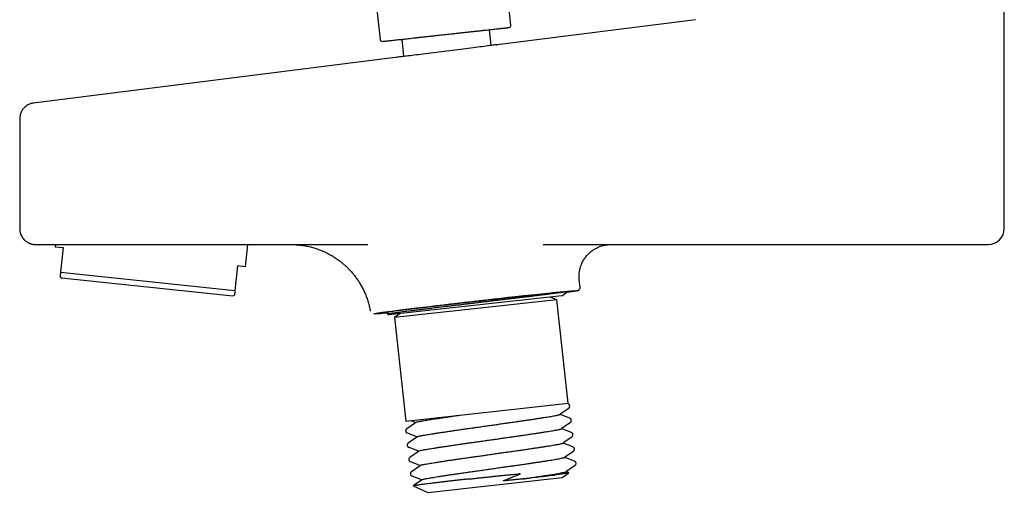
# Model space of a CAD drawing. Header units: millimetres. Extents: x 8 to 1762, y 12 to 2803.
# Tile 47 of 118: x 454 to 577, y 1511 to 1571. Entities that reach past the tile are written whole.
import ezdxf

# ---------------------------------------------------------------- set-up
doc = ezdxf.new("R2010")
doc.units = ezdxf.units.MM

msp = doc.modelspace()

# ---------------------------------------------------------------- linework, layer by layer
at = {"color": 7, "linetype": 'Continuous', "lineweight": 30}
for p, q in [((515.45, 1569.87), (513.9, 1584.11)), ((497.49, 1582.32), (499.05, 1568.07)), ((577.37, 1544.33), (577.37, 1573.49)), ((538.62, 1570.58), (513.73, 1567.44)), ((513.01, 1567.34), (512.78, 1569.32)), ((501.78, 1568.12), (502, 1565.95)), ((501.28, 1565.87), (455.6, 1560.11)), ((453.85, 1558.12), (453.85, 1544.33)), ((458.34, 1542.33), (458.31, 1542.04)), ((458.31, 1542.04), (459.3, 1541.94)), ((459.3, 1541.94), (458.98, 1538.85)), ((461.03, 1542.33), (497.5, 1542.33)), ((482.17, 1539.54), (482.47, 1542.33)), ((497.5, 1542.33), (497.51, 1542.33)), ((497.5, 1542.33), (497.51, 1542.33)), ((497.51, 1542.33), (497.51, 1542.33)), ((519.51, 1542.33), (559.87, 1542.33)), ((481.18, 1539.64), (480.85, 1536.55)), ((482.17, 1539.54), (481.18, 1539.64)), ((458.91, 1538.27), (459.1, 1538.14)), ((458.98, 1538.85), (480.85, 1536.55)), ((459.1, 1538.14), (480.58, 1535.88)), ((524.15, 1536.98), (524.05, 1537.88)), ((480.58, 1535.88), (480.79, 1535.98)), ((521.87, 1535.88), (500.15, 1533.5)), ((521.24, 1535.38), (500.86, 1533.15)), ((521.24, 1535.38), (520.45, 1535.73)), ((522.66, 1522.39), (521.24, 1535.38)), ((521.87, 1535.88), (522.62, 1536.43)), ((499.97, 1533.58), (500.15, 1533.5)), ((501.56, 1533.66), (500.86, 1533.15)), ((500.86, 1533.15), (502.29, 1520.16)), ((502.29, 1520.16), (522.66, 1522.39)), ((521.76, 1521.14), (522.72, 1521.79)), ((522.66, 1522.31), (522.51, 1522.37)), ((521.71, 1521.03), (521.71, 1521.03)), ((522.86, 1520.51), (521.78, 1520.93)), ((503.37, 1519.83), (502.4, 1519.18)), ((502.87, 1520.22), (503.34, 1520.04)), ((503.41, 1519.94), (503.41, 1519.94)), ((521.95, 1519.34), (522.92, 1519.99)), ((502.46, 1518.66), (503.54, 1518.24)), ((503.61, 1518.14), (503.61, 1518.14)), ((521.91, 1519.23), (521.91, 1519.23)), ((523.06, 1518.71), (521.98, 1519.13)), ((522.15, 1517.54), (523.11, 1518.19)), ((503.56, 1518.03), (502.6, 1517.38)), ((502.65, 1516.86), (503.74, 1516.44)), ((522.1, 1517.43), (522.1, 1517.43)), ((523.25, 1516.91), (522.17, 1517.33)), ((503.76, 1516.23), (502.79, 1515.58)), ((503.81, 1516.34), (503.81, 1516.34)), ((522.3, 1515.63), (522.3, 1515.63)), ((522.35, 1515.75), (523.31, 1516.39)), ((502.85, 1515.06), (503.93, 1514.64)), ((503.96, 1514.43), (502.99, 1513.78)), ((504, 1514.54), (504, 1514.54)), ((523.45, 1515.11), (522.37, 1515.54)), ((522.54, 1513.95), (523.51, 1514.59)), ((503.05, 1513.26), (504.13, 1512.84)), ((516.64, 1513.49), (516.49, 1513.44)), ((520.84, 1513.35), (521, 1513.37)), ((521.92, 1513.05), (522.75, 1513.66)), ((522.5, 1513.83), (522.5, 1513.83)), ((504.15, 1512.63), (503.22, 1512.01)), ((503.22, 1512), (505.03, 1511.2)), ((504.2, 1512.74), (504.2, 1512.74)), ((505.03, 1511.2), (521.92, 1513.05))]:
    msp.add_line(p, q, dxfattribs=at)
for centre, radius, start, end in [((515.21, 1569.84), 0.25, 276.2465, 6.2465), ((499.3, 1568.1), 0.25, 186.2465, 276.2465), ((575.37, 1544.33), 2, 270, 0)]:
    msp.add_arc(centre, radius, start, end, dxfattribs=at)
for start_param, end_param in [(5.957281, 7.423183), (1.139997, 3.593129)]:
    msp.add_ellipse((510.96, 1535.07), major_axis=(12.17, 1.39), ratio=0.009631, start_param=start_param, end_param=end_param, dxfattribs=at)
for points, knots in [([(503.46, 1568.3), (503.61, 1568.32), (503.89, 1568.35), (504.34, 1568.4), (504.81, 1568.45), (505.29, 1568.5), (505.79, 1568.56), (506.26, 1568.61), (506.7, 1568.66), (507.1, 1568.7), (507.5, 1568.74), (507.95, 1568.79), (508.45, 1568.85), (508.99, 1568.91), (509.52, 1568.96), (510.04, 1569.02), (510.54, 1569.08), (511.03, 1569.13), (511.5, 1569.18), (511.94, 1569.23), (512.36, 1569.28), (512.75, 1569.32), (513.11, 1569.36), (513.45, 1569.39), (513.75, 1569.43), (514.02, 1569.46), (514.26, 1569.48), (514.48, 1569.51), (514.68, 1569.53), (514.84, 1569.55), (514.99, 1569.56), (515.1, 1569.58), (515.17, 1569.58), (515.22, 1569.59), (515.23, 1569.59), (515.23, 1569.59), (515.23, 1569.59)], [0, 0, 0, 0, 0.029473, 0.058884, 0.088343, 0.119595, 0.150767, 0.181991, 0.206425, 0.230788, 0.255143, 0.279553, 0.312804, 0.345961, 0.379184, 0.412434, 0.445592, 0.478814, 0.511371, 0.543839, 0.576368, 0.60762, 0.638792, 0.670016, 0.699496, 0.728907, 0.758359, 0.787839, 0.81725, 0.846701, 0.877953, 0.909126, 0.94035, 0.964784, 0.989147, 1, 1, 1, 1]), ([(499.33, 1567.85), (499.33, 1567.85), (499.33, 1567.85), (499.35, 1567.85), (499.41, 1567.86), (499.51, 1567.87), (499.64, 1567.88), (499.81, 1567.9), (500.02, 1567.93), (500.26, 1567.95), (500.53, 1567.98), (500.83, 1568.01), (501.16, 1568.05), (501.5, 1568.09), (501.87, 1568.13), (502.25, 1568.17), (502.64, 1568.21), (503.04, 1568.26), (503.32, 1568.29), (503.46, 1568.3)], [0, 0, 0, 0, 0.02613, 0.07337, 0.137721, 0.20189, 0.266185, 0.330535, 0.394704, 0.458999, 0.522006, 0.584842, 0.647794, 0.708276, 0.768604, 0.829032, 0.88607, 0.942989, 1, 1, 1, 1]), ([(513.63, 1567.43), (513.68, 1567.43), (513.81, 1567.45), (513.66, 1567.43), (513.25, 1567.37), (512.56, 1567.28), (511.62, 1567.15), (510.46, 1567), (509.17, 1566.83), (507.8, 1566.65), (506.41, 1566.48), (505.08, 1566.32), (503.86, 1566.17), (502.82, 1566.05), (502.01, 1565.95), (501.48, 1565.89), (501.23, 1565.86), (501.27, 1565.87), (501.28, 1565.87)], [0, 0, 0, 0, 0.0405942, 0.1073216, 0.1743292, 0.2412786, 0.3078525, 0.3751265, 0.4424065, 0.5094647, 0.5762905, 0.6432752, 0.7102543, 0.7770462, 0.8438081, 0.9107293, 0.9778815, 1, 1, 1, 1]), ([(455.6, 1560.11), (455.51, 1560.09), (455.35, 1560.07), (455.1, 1559.99), (454.87, 1559.87), (454.65, 1559.73), (454.46, 1559.57), (454.28, 1559.38), (454.14, 1559.18), (454.03, 1558.96), (453.94, 1558.75), (453.89, 1558.53), (453.85, 1558.33), (453.85, 1558.19), (453.85, 1558.12)], [0, 0, 0, 0, 0.0869058, 0.1755809, 0.2652872, 0.3552319, 0.444608, 0.5326358, 0.618601, 0.7018854, 0.7819865, 0.8585253, 0.9312449, 1, 1, 1, 1]), ([(453.85, 1544.33), (453.85, 1544.26), (453.85, 1544.11), (453.89, 1543.9), (453.96, 1543.66), (454.06, 1543.42), (454.21, 1543.18), (454.37, 1542.98), (454.53, 1542.83), (454.68, 1542.71), (454.82, 1542.62), (454.93, 1542.55), (455.03, 1542.51), (455.12, 1542.47), (455.19, 1542.44), (455.25, 1542.42), (455.31, 1542.41), (455.39, 1542.39), (455.51, 1542.36), (455.67, 1542.34), (455.78, 1542.34), (455.85, 1542.33)], [0, 0, 0, 0, 0.070387, 0.139674, 0.207175, 0.303668, 0.392962, 0.473736, 0.545145, 0.60675, 0.658418, 0.700212, 0.733053, 0.76262, 0.790069, 0.807207, 0.823867, 0.849689, 0.888226, 0.938709, 1, 1, 1, 1]), ([(455.85, 1542.33), (455.85, 1542.33), (455.86, 1542.33), (455.92, 1542.33), (456, 1542.33), (456.03, 1542.33)], [0, 0, 0, 0, 0.333272, 0.666591, 1, 1, 1, 1]), ([(456.03, 1542.33), (456.04, 1542.33), (456.06, 1542.33), (456.14, 1542.33), (456.27, 1542.33), (456.42, 1542.33), (456.6, 1542.33), (456.8, 1542.33), (457.02, 1542.33), (457.28, 1542.33), (457.58, 1542.33), (457.93, 1542.33), (458.34, 1542.33), (458.77, 1542.33), (459.19, 1542.33), (459.58, 1542.33), (459.93, 1542.33), (460.29, 1542.33), (460.66, 1542.33), (460.91, 1542.33), (461.03, 1542.33)], [0, 0, 0, 0, 0.060382, 0.120236, 0.180082, 0.240438, 0.291885, 0.343206, 0.395202, 0.447582, 0.500005, 0.565571, 0.631069, 0.695335, 0.759532, 0.807902, 0.855869, 0.903697, 0.951652, 1, 1, 1, 1]), ([(487.88, 1542.33), (487.91, 1542.33), (487.97, 1542.33), (488.07, 1542.33), (488.16, 1542.33), (488.24, 1542.33), (488.31, 1542.32), (488.38, 1542.32), (488.47, 1542.32), (488.56, 1542.31), (488.7, 1542.3), (488.89, 1542.28), (489.12, 1542.26), (489.38, 1542.22), (489.67, 1542.18), (489.99, 1542.11), (490.41, 1542.02), (490.9, 1541.88), (491.46, 1541.68), (491.99, 1541.46), (492.49, 1541.23), (492.88, 1541.01), (493.19, 1540.82), (493.43, 1540.67), (493.68, 1540.5), (493.95, 1540.31), (494.23, 1540.09), (494.53, 1539.83), (494.84, 1539.55), (495.16, 1539.23), (495.48, 1538.89), (495.79, 1538.52), (496.08, 1538.12), (496.37, 1537.7), (496.65, 1537.24), (496.91, 1536.75), (497.16, 1536.23), (497.38, 1535.68), (497.57, 1535.1), (497.72, 1534.52), (497.79, 1534.14), (497.83, 1533.95)], [0, 0, 0, 0, 0.01498, 0.027554, 0.037843, 0.044187, 0.049514, 0.05407, 0.060266, 0.066655, 0.073264, 0.089723, 0.105478, 0.122247, 0.143556, 0.166349, 0.190594, 0.232928, 0.273975, 0.313612, 0.351734, 0.388247, 0.407965, 0.427164, 0.447596, 0.470389, 0.49554, 0.522525, 0.551753, 0.583192, 0.616798, 0.64918, 0.683249, 0.718933, 0.756152, 0.79481, 0.834796, 0.875989, 0.918253, 0.961441, 1, 1, 1, 1]), ([(524.05, 1537.88), (524.04, 1538.02), (524.02, 1538.29), (524.04, 1538.71), (524.09, 1539.12), (524.19, 1539.49), (524.31, 1539.83), (524.45, 1540.13), (524.59, 1540.39), (524.73, 1540.61), (524.88, 1540.81), (525.03, 1540.99), (525.19, 1541.16), (525.4, 1541.35), (525.65, 1541.56), (525.96, 1541.76), (526.27, 1541.94), (526.59, 1542.07), (526.9, 1542.18), (527.16, 1542.24), (527.38, 1542.28), (527.58, 1542.31), (527.8, 1542.33), (527.95, 1542.33), (528.02, 1542.33)], [0, 0, 0, 0, 0.060391, 0.124105, 0.184961, 0.242382, 0.295847, 0.344809, 0.388889, 0.427837, 0.462546, 0.497315, 0.532559, 0.568195, 0.62227, 0.676903, 0.731356, 0.782976, 0.831342, 0.876615, 0.901811, 0.931952, 0.966798, 1, 1, 1, 1]), ([(559.87, 1542.33), (560.11, 1542.33), (560.58, 1542.33), (561.29, 1542.33), (561.99, 1542.33), (562.7, 1542.33), (563.43, 1542.33), (564.15, 1542.33), (564.87, 1542.33), (565.54, 1542.33), (566.15, 1542.33), (566.72, 1542.33), (567.28, 1542.33), (567.82, 1542.33), (568.4, 1542.33), (569.01, 1542.33), (569.65, 1542.33), (570.25, 1542.33), (570.83, 1542.33), (571.38, 1542.33), (571.9, 1542.33), (572.39, 1542.33), (572.84, 1542.33), (573.26, 1542.33), (573.64, 1542.33), (573.98, 1542.33), (574.28, 1542.33), (574.55, 1542.33), (574.77, 1542.33), (574.96, 1542.33), (575.11, 1542.33), (575.23, 1542.33), (575.31, 1542.33), (575.36, 1542.33), (575.37, 1542.33), (575.37, 1542.33)], [0, 0, 0, 0, 0.029157, 0.058251, 0.087342, 0.116491, 0.147408, 0.178246, 0.20908, 0.23998, 0.265758, 0.291469, 0.317156, 0.34286, 0.368624, 0.401521, 0.434324, 0.467122, 0.500002, 0.532899, 0.565703, 0.598501, 0.631381, 0.66359, 0.695711, 0.727827, 0.76002, 0.790937, 0.821775, 0.852608, 0.883509, 0.91267, 0.941765, 0.970855, 1, 1, 1, 1]), ([(458.98, 1538.85), (458.97, 1538.79), (458.96, 1538.68), (458.94, 1538.53), (458.93, 1538.42), (458.92, 1538.34), (458.92, 1538.28), (458.92, 1538.28), (458.91, 1538.28)], [0, 0, 0, 0, 0.166078, 0.332333, 0.4992, 0.66631, 0.836222, 1, 1, 1, 1]), ([(523.79, 1536.53), (523.8, 1536.53), (523.83, 1536.54), (523.86, 1536.54), (523.93, 1536.57), (524.02, 1536.63), (524.09, 1536.71), (524.14, 1536.8), (524.16, 1536.9), (524.15, 1536.95), (524.15, 1536.98)], [0, 0, 0, 0, 0.101986, 0.282515, 0.458807, 0.590649, 0.723877, 0.859864, 0.929369, 1, 1, 1, 1]), ([(480.85, 1536.55), (480.85, 1536.49), (480.84, 1536.38), (480.82, 1536.24), (480.81, 1536.12), (480.8, 1536.04), (480.8, 1535.98), (480.79, 1535.98), (480.79, 1535.98)], [0, 0, 0, 0, 0.166078, 0.332333, 0.4992, 0.66631, 0.836222, 1, 1, 1, 1]), ([(498.27, 1533.62), (498.27, 1533.63), (498.28, 1533.63), (498.33, 1533.64), (498.42, 1533.66), (498.54, 1533.68), (498.71, 1533.71), (498.91, 1533.74), (499.14, 1533.77), (499.4, 1533.81), (499.69, 1533.84), (500, 1533.88), (500.34, 1533.93), (500.71, 1533.98), (501.11, 1534.03), (501.54, 1534.08), (501.99, 1534.14), (502.47, 1534.2), (502.97, 1534.26), (503.49, 1534.32), (504.03, 1534.38), (504.58, 1534.45), (505.15, 1534.52), (505.73, 1534.59), (506.34, 1534.66), (506.98, 1534.74), (507.66, 1534.81), (508.34, 1534.89), (509.02, 1534.97), (509.69, 1535.05), (510.35, 1535.13), (511.02, 1535.2), (511.69, 1535.28), (512.35, 1535.35), (513.02, 1535.43), (513.7, 1535.5), (514.38, 1535.58), (515.06, 1535.66), (515.7, 1535.73), (516.32, 1535.79), (516.9, 1535.86), (517.46, 1535.92), (518.02, 1535.98), (518.55, 1536.04), (519.08, 1536.09), (519.58, 1536.14), (520.06, 1536.19), (520.51, 1536.24), (520.94, 1536.29), (521.34, 1536.33), (521.71, 1536.36), (522.06, 1536.4), (522.37, 1536.43), (522.65, 1536.45), (522.91, 1536.48), (523.15, 1536.5), (523.35, 1536.52), (523.52, 1536.53), (523.65, 1536.54), (523.74, 1536.54), (523.79, 1536.54), (523.81, 1536.53), (523.79, 1536.53), (523.74, 1536.51), (523.65, 1536.5), (523.53, 1536.48), (523.36, 1536.45), (523.16, 1536.42), (522.92, 1536.39), (522.69, 1536.36), (522.54, 1536.34), (522.47, 1536.33)], [0, 0, 0, 0, 0.014527, 0.029023, 0.043526, 0.058503, 0.073881, 0.089244, 0.104638, 0.118683, 0.13269, 0.146694, 0.16073, 0.175075, 0.189379, 0.20368, 0.218016, 0.232362, 0.246665, 0.260966, 0.275303, 0.289348, 0.303354, 0.317358, 0.331395, 0.346798, 0.362163, 0.377535, 0.392511, 0.407019, 0.421513, 0.436033, 0.450562, 0.465058, 0.479561, 0.494536, 0.509914, 0.525277, 0.540671, 0.554716, 0.568723, 0.582726, 0.596763, 0.611108, 0.625412, 0.639713, 0.654049, 0.668394, 0.682698, 0.696999, 0.711336, 0.725381, 0.739387, 0.753391, 0.767428, 0.782831, 0.798196, 0.813568, 0.828544, 0.843052, 0.857546, 0.872066, 0.886595, 0.901091, 0.915593, 0.930569, 0.945947, 0.96131, 0.976704, 0.990749, 1, 1, 1, 1]), ([(516.69, 1535.66), (516.5, 1535.64), (516.13, 1535.59), (515.55, 1535.52), (514.95, 1535.45), (514.34, 1535.38), (513.73, 1535.3), (513.11, 1535.23), (512.49, 1535.15), (511.85, 1535.08), (511.2, 1535), (510.56, 1534.92), (509.93, 1534.85), (509.31, 1534.77), (508.69, 1534.7), (508.07, 1534.62), (507.45, 1534.55), (506.92, 1534.48), (506.47, 1534.43), (506.09, 1534.38), (505.72, 1534.34), (505.48, 1534.31), (505.36, 1534.29)], [0, 0, 0, 0, 0.053426, 0.106851, 0.160961, 0.21507, 0.267967, 0.320905, 0.373801, 0.428235, 0.482712, 0.537146, 0.590042, 0.642979, 0.695876, 0.750309, 0.804786, 0.859219, 0.894319, 0.929418, 0.964709, 1, 1, 1, 1]), ([(522.62, 1536.43), (522.61, 1536.43), (522.6, 1536.43), (522.53, 1536.41), (522.44, 1536.4), (522.29, 1536.37), (522.1, 1536.34), (521.84, 1536.31), (521.53, 1536.26), (521.18, 1536.22), (520.78, 1536.17), (520.33, 1536.11), (519.84, 1536.05), (519.32, 1535.98), (518.75, 1535.91), (518.2, 1535.84), (517.68, 1535.78), (517.19, 1535.72), (516.86, 1535.68), (516.69, 1535.66)], [0, 0, 0, 0, 0.052713, 0.105507, 0.158302, 0.211015, 0.275282, 0.339769, 0.40433, 0.468817, 0.533084, 0.597351, 0.661837, 0.726398, 0.790884, 0.855151, 0.903424, 0.951727, 1, 1, 1, 1]), ([(505.36, 1534.29), (505.18, 1534.27), (504.82, 1534.23), (504.3, 1534.16), (503.81, 1534.1), (503.36, 1534.05), (502.96, 1534), (502.59, 1533.95), (502.21, 1533.9), (501.84, 1533.86), (501.5, 1533.81), (501.17, 1533.77), (500.87, 1533.73), (500.59, 1533.69), (500.36, 1533.65), (500.18, 1533.63), (500.11, 1533.61), (500.07, 1533.61)], [0, 0, 0, 0, 0.063774, 0.127654, 0.191534, 0.255308, 0.308789, 0.36227, 0.426045, 0.489924, 0.553804, 0.617579, 0.693882, 0.770456, 0.847123, 0.923697, 1, 1, 1, 1]), ([(500.02, 1533.76), (500.02, 1533.76), (499.9, 1533.75), (499.7, 1533.73), (499.42, 1533.7), (499.15, 1533.68), (498.92, 1533.66), (498.71, 1533.64), (498.55, 1533.63), (498.42, 1533.62), (498.33, 1533.62), (498.28, 1533.62), (498.27, 1533.62), (498.27, 1533.62)], [0, 0, 0, 0, 0.000735, 0.096152, 0.191549, 0.287171, 0.392106, 0.496773, 0.601495, 0.703504, 0.802326, 0.901068, 1, 1, 1, 1]), ([(499.97, 1533.87), (499.97, 1533.86), (499.99, 1533.85), (500.02, 1533.81), (500.03, 1533.77), (500.03, 1533.75)], [0, 0, 0, 0, 0.299127, 0.68246, 1, 1, 1, 1]), ([(500.03, 1533.75), (500.03, 1533.73), (500.03, 1533.68), (500.01, 1533.63), (499.99, 1533.6), (499.98, 1533.59), (499.98, 1533.59)], [0, 0, 0, 0, 0.246145, 0.538788, 0.866301, 1, 1, 1, 1]), ([(500.07, 1533.61), (500.05, 1533.6), (500.01, 1533.59), (499.98, 1533.59), (499.98, 1533.58), (499.98, 1533.58)], [0, 0, 0, 0, 0.401638, 0.813618, 1, 1, 1, 1]), ([(522.84, 1522.12), (522.84, 1522.13), (522.83, 1522.17), (522.79, 1522.23), (522.73, 1522.28), (522.69, 1522.3), (522.66, 1522.31)], [0, 0, 0, 0, 0.082557, 0.360716, 0.673266, 1, 1, 1, 1]), ([(522.72, 1521.79), (522.74, 1521.8), (522.78, 1521.83), (522.82, 1521.88), (522.84, 1521.93), (522.86, 1521.99), (522.86, 1522.03), (522.86, 1522.06)], [0, 0, 0, 0, 0.306237, 0.586364, 0.707722, 0.813783, 1, 1, 1, 1]), ([(505.13, 1520.31), (505.24, 1520.33), (505.46, 1520.36), (505.83, 1520.42), (506.22, 1520.48), (506.64, 1520.55), (507.08, 1520.61), (507.53, 1520.68), (508, 1520.75), (508.49, 1520.82), (508.83, 1520.87), (508.99, 1520.89)], [0, 0, 0, 0, 0.110489, 0.221842, 0.333857, 0.446325, 0.559033, 0.669752, 0.780288, 0.890437, 1, 1, 1, 1]), ([(515.46, 1519.98), (515.66, 1520.01), (516.05, 1520.07), (516.63, 1520.15), (517.2, 1520.23), (517.74, 1520.31), (518.26, 1520.39), (518.74, 1520.47), (519.19, 1520.54), (519.61, 1520.6), (519.86, 1520.64), (519.99, 1520.66)], [0, 0, 0, 0, 0.110727, 0.22241, 0.334783, 0.447571, 0.56049, 0.671247, 0.781591, 0.891259, 1, 1, 1, 1]), ([(519.99, 1520.66), (520.11, 1520.68), (520.35, 1520.72), (520.66, 1520.78), (520.94, 1520.83), (521.18, 1520.87), (521.38, 1520.92), (521.53, 1520.95), (521.63, 1520.98), (521.7, 1521.01), (521.7, 1521.02), (521.71, 1521.03)], [0, 0, 0, 0, 0.110727, 0.22241, 0.334783, 0.447571, 0.56049, 0.671247, 0.781591, 0.891259, 1, 1, 1, 1]), ([(521.71, 1521.03), (521.71, 1521.04), (521.71, 1521.06), (521.71, 1521.08), (521.72, 1521.11), (521.74, 1521.13), (521.75, 1521.14), (521.76, 1521.14)], [0, 0, 0, 0, 0.089757, 0.200863, 0.353162, 0.652979, 1, 1, 1, 1]), ([(521.78, 1520.93), (521.77, 1520.94), (521.77, 1520.94), (521.75, 1520.95), (521.74, 1520.96), (521.72, 1520.98), (521.71, 1521.01), (521.71, 1521.02), (521.71, 1521.03)], [0, 0, 0, 0, 0.248776, 0.494462, 0.682484, 0.816898, 0.916861, 1, 1, 1, 1]), ([(503.34, 1520.04), (503.35, 1520.04), (503.36, 1520.03), (503.37, 1520.02), (503.38, 1520.01), (503.4, 1519.99), (503.41, 1519.96), (503.41, 1519.95), (503.41, 1519.94)], [0, 0, 0, 0, 0.249386, 0.494719, 0.682598, 0.816941, 0.916872, 1, 1, 1, 1]), ([(503.41, 1519.94), (503.41, 1519.93), (503.41, 1519.91), (503.41, 1519.89), (503.4, 1519.86), (503.38, 1519.84), (503.37, 1519.83), (503.37, 1519.83)], [0, 0, 0, 0, 0.08969, 0.200685, 0.352858, 0.65274, 1, 1, 1, 1]), ([(503.41, 1519.94), (503.42, 1519.95), (503.42, 1519.96), (503.49, 1519.99), (503.6, 1520.02), (503.75, 1520.06), (503.95, 1520.1), (504.19, 1520.15), (504.46, 1520.2), (504.77, 1520.25), (505.01, 1520.29), (505.13, 1520.31)], [0, 0, 0, 0, 0.110727, 0.22241, 0.334783, 0.447571, 0.56049, 0.671247, 0.781591, 0.891259, 1, 1, 1, 1]), ([(509.85, 1519.19), (510.05, 1519.22), (510.46, 1519.27), (511.08, 1519.36), (511.71, 1519.45), (512.36, 1519.54), (513, 1519.63), (513.63, 1519.72), (514.25, 1519.81), (514.86, 1519.9), (515.26, 1519.96), (515.46, 1519.98)], [0, 0, 0, 0, 0.110727, 0.22241, 0.334783, 0.447571, 0.56049, 0.671247, 0.781591, 0.891259, 1, 1, 1, 1]), ([(521.91, 1519.23), (521.9, 1519.24), (521.9, 1519.26), (521.91, 1519.28), (521.92, 1519.31), (521.93, 1519.33), (521.95, 1519.34), (521.95, 1519.34)], [0, 0, 0, 0, 0.089757, 0.200863, 0.353162, 0.652979, 1, 1, 1, 1]), ([(523.04, 1520.32), (523.04, 1520.33), (523.03, 1520.37), (522.99, 1520.43), (522.93, 1520.48), (522.88, 1520.5), (522.86, 1520.51)], [0, 0, 0, 0, 0.082384, 0.360611, 0.673216, 1, 1, 1, 1]), ([(522.92, 1519.99), (522.94, 1520), (522.97, 1520.03), (523.01, 1520.08), (523.04, 1520.13), (523.05, 1520.19), (523.05, 1520.23), (523.05, 1520.26)], [0, 0, 0, 0, 0.3062371, 0.5863642, 0.7077219, 0.8137826, 1, 1, 1, 1]), ([(502.4, 1519.18), (502.38, 1519.17), (502.34, 1519.14), (502.3, 1519.09), (502.28, 1519.03), (502.26, 1518.98), (502.26, 1518.93), (502.27, 1518.9)], [0, 0, 0, 0, 0.307533, 0.587802, 0.708459, 0.813879, 1, 1, 1, 1]), ([(502.27, 1518.9), (502.27, 1518.88), (502.27, 1518.85), (502.3, 1518.8), (502.33, 1518.74), (502.39, 1518.69), (502.44, 1518.67), (502.46, 1518.66)], [0, 0, 0, 0, 0.09583, 0.201979, 0.444854, 0.716493, 1, 1, 1, 1]), ([(503.54, 1518.24), (503.54, 1518.24), (503.55, 1518.23), (503.57, 1518.22), (503.58, 1518.21), (503.59, 1518.19), (503.61, 1518.17), (503.61, 1518.15), (503.61, 1518.14)], [0, 0, 0, 0, 0.249386, 0.494719, 0.682598, 0.816941, 0.916872, 1, 1, 1, 1]), ([(503.61, 1518.14), (503.61, 1518.13), (503.61, 1518.11), (503.61, 1518.09), (503.6, 1518.07), (503.58, 1518.04), (503.57, 1518.03), (503.56, 1518.03)], [0, 0, 0, 0, 0.08969, 0.200685, 0.352858, 0.65274, 1, 1, 1, 1]), ([(503.61, 1518.14), (503.61, 1518.15), (503.62, 1518.16), (503.69, 1518.19), (503.8, 1518.22), (503.95, 1518.26), (504.15, 1518.3), (504.38, 1518.35), (504.66, 1518.4), (504.97, 1518.45), (505.21, 1518.49), (505.33, 1518.51)], [0, 0, 0, 0, 0.110727, 0.22241, 0.334783, 0.447571, 0.56049, 0.671247, 0.781591, 0.891259, 1, 1, 1, 1]), ([(505.33, 1518.51), (505.45, 1518.53), (505.71, 1518.57), (506.13, 1518.64), (506.59, 1518.71), (507.08, 1518.78), (507.6, 1518.86), (508.14, 1518.94), (508.7, 1519.02), (509.27, 1519.1), (509.66, 1519.16), (509.85, 1519.19)], [0, 0, 0, 0, 0.110727, 0.22241, 0.334783, 0.447571, 0.56049, 0.671247, 0.781591, 0.891259, 1, 1, 1, 1]), ([(510.05, 1517.39), (510.25, 1517.42), (510.66, 1517.47), (511.28, 1517.56), (511.91, 1517.65), (512.55, 1517.74), (513.19, 1517.83), (513.83, 1517.92), (514.45, 1518.01), (515.06, 1518.1), (515.46, 1518.16), (515.65, 1518.18)], [0, 0, 0, 0, 0.110727, 0.22241, 0.334783, 0.447571, 0.56049, 0.671247, 0.781591, 0.891259, 1, 1, 1, 1]), ([(515.65, 1518.18), (515.85, 1518.21), (516.25, 1518.27), (516.83, 1518.35), (517.4, 1518.44), (517.94, 1518.52), (518.46, 1518.59), (518.94, 1518.67), (519.39, 1518.74), (519.81, 1518.8), (520.06, 1518.84), (520.18, 1518.86)], [0, 0, 0, 0, 0.110727, 0.22241, 0.334783, 0.447571, 0.56049, 0.671247, 0.781591, 0.891259, 1, 1, 1, 1]), ([(520.18, 1518.86), (520.3, 1518.88), (520.55, 1518.92), (520.86, 1518.98), (521.14, 1519.03), (521.38, 1519.07), (521.57, 1519.12), (521.72, 1519.15), (521.83, 1519.18), (521.89, 1519.21), (521.9, 1519.23), (521.91, 1519.23)], [0, 0, 0, 0, 0.110727, 0.22241, 0.334783, 0.447571, 0.56049, 0.671247, 0.781591, 0.891259, 1, 1, 1, 1]), ([(521.97, 1519.13), (521.97, 1519.14), (521.96, 1519.14), (521.95, 1519.15), (521.93, 1519.16), (521.92, 1519.18), (521.91, 1519.21), (521.91, 1519.22), (521.91, 1519.23)], [0, 0, 0, 0, 0.248776, 0.494462, 0.682484, 0.816898, 0.916861, 1, 1, 1, 1]), ([(523.24, 1518.52), (523.23, 1518.53), (523.22, 1518.58), (523.18, 1518.63), (523.12, 1518.68), (523.08, 1518.7), (523.06, 1518.71)], [0, 0, 0, 0, 0.082384, 0.360611, 0.673216, 1, 1, 1, 1]), ([(523.11, 1518.19), (523.13, 1518.2), (523.17, 1518.23), (523.21, 1518.28), (523.23, 1518.34), (523.25, 1518.39), (523.25, 1518.43), (523.25, 1518.46)], [0, 0, 0, 0, 0.306237, 0.586364, 0.707722, 0.813783, 1, 1, 1, 1]), ([(502.6, 1517.38), (502.58, 1517.37), (502.54, 1517.34), (502.5, 1517.29), (502.48, 1517.23), (502.46, 1517.18), (502.46, 1517.13), (502.46, 1517.1)], [0, 0, 0, 0, 0.307533, 0.587802, 0.708459, 0.813879, 1, 1, 1, 1]), ([(502.46, 1517.1), (502.47, 1517.08), (502.47, 1517.05), (502.49, 1517), (502.53, 1516.94), (502.59, 1516.89), (502.63, 1516.87), (502.65, 1516.86)], [0, 0, 0, 0, 0.0958299, 0.201979, 0.444854, 0.7164933, 1, 1, 1, 1]), ([(505.52, 1516.71), (505.65, 1516.73), (505.9, 1516.77), (506.33, 1516.84), (506.79, 1516.91), (507.28, 1516.98), (507.8, 1517.06), (508.34, 1517.14), (508.89, 1517.22), (509.46, 1517.3), (509.85, 1517.36), (510.05, 1517.39)], [0, 0, 0, 0, 0.110727, 0.22241, 0.334783, 0.447571, 0.56049, 0.671247, 0.781591, 0.891259, 1, 1, 1, 1]), ([(515.85, 1516.38), (516.05, 1516.41), (516.45, 1516.47), (517.03, 1516.55), (517.59, 1516.64), (518.14, 1516.72), (518.65, 1516.79), (519.14, 1516.87), (519.59, 1516.94), (520.01, 1517), (520.26, 1517.04), (520.38, 1517.06)], [0, 0, 0, 0, 0.110727, 0.22241, 0.334783, 0.447571, 0.56049, 0.671247, 0.781591, 0.891259, 1, 1, 1, 1]), ([(520.38, 1517.06), (520.5, 1517.08), (520.74, 1517.12), (521.06, 1517.18), (521.34, 1517.23), (521.58, 1517.27), (521.77, 1517.32), (521.92, 1517.35), (522.03, 1517.39), (522.09, 1517.41), (522.1, 1517.43), (522.1, 1517.43)], [0, 0, 0, 0, 0.110727, 0.22241, 0.334783, 0.447571, 0.56049, 0.671247, 0.781591, 0.891259, 1, 1, 1, 1]), ([(522.1, 1517.43), (522.1, 1517.44), (522.1, 1517.46), (522.11, 1517.48), (522.12, 1517.51), (522.13, 1517.53), (522.14, 1517.54), (522.15, 1517.54)], [0, 0, 0, 0, 0.089757, 0.200863, 0.353162, 0.652979, 1, 1, 1, 1]), ([(522.17, 1517.34), (522.17, 1517.34), (522.16, 1517.34), (522.15, 1517.35), (522.13, 1517.37), (522.12, 1517.38), (522.11, 1517.41), (522.1, 1517.43), (522.1, 1517.43)], [0, 0, 0, 0, 0.248776, 0.494462, 0.682484, 0.816898, 0.916861, 1, 1, 1, 1]), ([(523.43, 1516.72), (523.43, 1516.73), (523.42, 1516.78), (523.38, 1516.83), (523.32, 1516.88), (523.28, 1516.9), (523.25, 1516.91)], [0, 0, 0, 0, 0.082384, 0.360611, 0.673216, 1, 1, 1, 1]), ([(503.74, 1516.44), (503.74, 1516.44), (503.75, 1516.43), (503.76, 1516.42), (503.78, 1516.41), (503.79, 1516.39), (503.8, 1516.37), (503.81, 1516.35), (503.81, 1516.34)], [0, 0, 0, 0, 0.249386, 0.494719, 0.682598, 0.816941, 0.916872, 1, 1, 1, 1]), ([(503.81, 1516.34), (503.81, 1516.33), (503.81, 1516.32), (503.8, 1516.29), (503.79, 1516.27), (503.78, 1516.24), (503.77, 1516.23), (503.76, 1516.23)], [0, 0, 0, 0, 0.08969, 0.200685, 0.352858, 0.65274, 1, 1, 1, 1]), ([(503.81, 1516.34), (503.81, 1516.35), (503.82, 1516.36), (503.88, 1516.39), (503.99, 1516.42), (504.15, 1516.46), (504.34, 1516.5), (504.58, 1516.55), (504.86, 1516.6), (505.17, 1516.65), (505.4, 1516.69), (505.52, 1516.71)], [0, 0, 0, 0, 0.110727, 0.22241, 0.334783, 0.447571, 0.56049, 0.671247, 0.781591, 0.891259, 1, 1, 1, 1]), ([(510.25, 1515.59), (510.45, 1515.62), (510.85, 1515.68), (511.48, 1515.76), (512.11, 1515.85), (512.75, 1515.94), (513.39, 1516.04), (514.02, 1516.13), (514.64, 1516.21), (515.26, 1516.3), (515.65, 1516.36), (515.85, 1516.38)], [0, 0, 0, 0, 0.110727, 0.22241, 0.334783, 0.447571, 0.56049, 0.671247, 0.781591, 0.891259, 1, 1, 1, 1]), ([(520.58, 1515.26), (520.7, 1515.28), (520.94, 1515.32), (521.25, 1515.38), (521.53, 1515.43), (521.77, 1515.48), (521.97, 1515.52), (522.12, 1515.55), (522.22, 1515.59), (522.29, 1515.61), (522.3, 1515.63), (522.3, 1515.63)], [0, 0, 0, 0, 0.110727, 0.22241, 0.334783, 0.447571, 0.56049, 0.671247, 0.781591, 0.891259, 1, 1, 1, 1]), ([(522.3, 1515.63), (522.3, 1515.64), (522.3, 1515.66), (522.3, 1515.68), (522.31, 1515.71), (522.33, 1515.73), (522.34, 1515.74), (522.35, 1515.75)], [0, 0, 0, 0, 0.089757, 0.200863, 0.353162, 0.652979, 1, 1, 1, 1]), ([(522.37, 1515.54), (522.36, 1515.54), (522.36, 1515.54), (522.34, 1515.55), (522.33, 1515.57), (522.31, 1515.59), (522.3, 1515.61), (522.3, 1515.63), (522.3, 1515.63)], [0, 0, 0, 0, 0.248776, 0.494462, 0.682484, 0.816898, 0.916861, 1, 1, 1, 1]), ([(523.31, 1516.39), (523.33, 1516.41), (523.37, 1516.43), (523.41, 1516.48), (523.43, 1516.54), (523.45, 1516.59), (523.45, 1516.63), (523.45, 1516.66)], [0, 0, 0, 0, 0.306237, 0.586364, 0.707722, 0.813783, 1, 1, 1, 1]), ([(502.79, 1515.58), (502.77, 1515.57), (502.74, 1515.54), (502.7, 1515.49), (502.67, 1515.43), (502.66, 1515.38), (502.66, 1515.33), (502.66, 1515.3)], [0, 0, 0, 0, 0.307533, 0.587802, 0.708459, 0.813879, 1, 1, 1, 1]), ([(502.66, 1515.3), (502.66, 1515.29), (502.67, 1515.25), (502.69, 1515.2), (502.73, 1515.14), (502.79, 1515.09), (502.83, 1515.07), (502.85, 1515.06)], [0, 0, 0, 0, 0.09583, 0.201979, 0.444854, 0.716493, 1, 1, 1, 1]), ([(503.93, 1514.64), (503.94, 1514.64), (503.95, 1514.63), (503.96, 1514.62), (503.97, 1514.61), (503.99, 1514.59), (504, 1514.57), (504, 1514.55), (504, 1514.54)], [0, 0, 0, 0, 0.249386, 0.494719, 0.682598, 0.816941, 0.916872, 1, 1, 1, 1]), ([(504, 1514.54), (504, 1514.53), (504, 1514.52), (504, 1514.49), (503.99, 1514.47), (503.97, 1514.44), (503.96, 1514.44), (503.96, 1514.43)], [0, 0, 0, 0, 0.08969, 0.200685, 0.352858, 0.65274, 1, 1, 1, 1]), ([(504, 1514.54), (504.01, 1514.55), (504.01, 1514.56), (504.08, 1514.59), (504.19, 1514.62), (504.34, 1514.66), (504.54, 1514.7), (504.78, 1514.75), (505.05, 1514.8), (505.36, 1514.85), (505.6, 1514.89), (505.72, 1514.91)], [0, 0, 0, 0, 0.110727, 0.22241, 0.334783, 0.447571, 0.56049, 0.671247, 0.781591, 0.891259, 1, 1, 1, 1]), ([(505.72, 1514.91), (505.85, 1514.93), (506.1, 1514.97), (506.53, 1515.04), (506.99, 1515.11), (507.48, 1515.19), (508, 1515.26), (508.53, 1515.34), (509.09, 1515.42), (509.66, 1515.51), (510.05, 1515.56), (510.25, 1515.59)], [0, 0, 0, 0, 0.110727, 0.22241, 0.334783, 0.447571, 0.56049, 0.671247, 0.781591, 0.891259, 1, 1, 1, 1]), ([(510.44, 1513.79), (510.64, 1513.82), (511.05, 1513.88), (511.67, 1513.96), (512.31, 1514.05), (512.95, 1514.15), (513.59, 1514.24), (514.22, 1514.33), (514.84, 1514.41), (515.45, 1514.5), (515.85, 1514.56), (516.05, 1514.59)], [0, 0, 0, 0, 0.110727, 0.22241, 0.334783, 0.447571, 0.56049, 0.671247, 0.781591, 0.891259, 1, 1, 1, 1]), ([(516.05, 1514.59), (516.25, 1514.61), (516.64, 1514.67), (517.23, 1514.75), (517.79, 1514.84), (518.33, 1514.92), (518.85, 1514.99), (519.34, 1515.07), (519.79, 1515.14), (520.2, 1515.2), (520.45, 1515.24), (520.58, 1515.26)], [0, 0, 0, 0, 0.110727, 0.22241, 0.334783, 0.447571, 0.56049, 0.671247, 0.781591, 0.891259, 1, 1, 1, 1]), ([(523.63, 1514.92), (523.63, 1514.93), (523.62, 1514.98), (523.58, 1515.03), (523.52, 1515.08), (523.47, 1515.1), (523.45, 1515.11)], [0, 0, 0, 0, 0.082384, 0.360611, 0.673216, 1, 1, 1, 1]), ([(523.51, 1514.59), (523.53, 1514.61), (523.56, 1514.63), (523.6, 1514.69), (523.63, 1514.74), (523.64, 1514.79), (523.64, 1514.84), (523.64, 1514.87)], [0, 0, 0, 0, 0.306237, 0.586364, 0.707722, 0.813783, 1, 1, 1, 1]), ([(502.99, 1513.78), (502.97, 1513.77), (502.93, 1513.74), (502.89, 1513.69), (502.87, 1513.63), (502.85, 1513.58), (502.86, 1513.53), (502.86, 1513.5)], [0, 0, 0, 0, 0.307533, 0.587802, 0.708459, 0.813879, 1, 1, 1, 1]), ([(502.86, 1513.5), (502.86, 1513.49), (502.86, 1513.46), (502.89, 1513.4), (502.93, 1513.34), (502.98, 1513.29), (503.03, 1513.27), (503.05, 1513.26)], [0, 0, 0, 0, 0.09583, 0.201979, 0.444854, 0.716493, 1, 1, 1, 1]), ([(505.92, 1513.11), (506.04, 1513.13), (506.3, 1513.17), (506.72, 1513.24), (507.18, 1513.31), (507.68, 1513.39), (508.19, 1513.46), (508.73, 1513.54), (509.29, 1513.62), (509.86, 1513.71), (510.25, 1513.76), (510.44, 1513.79)], [0, 0, 0, 0, 0.110727, 0.22241, 0.334783, 0.447571, 0.56049, 0.671247, 0.781591, 0.891259, 1, 1, 1, 1]), ([(510.15, 1512.87), (510.33, 1512.89), (510.68, 1512.93), (511.23, 1512.99), (511.78, 1513.05), (512.33, 1513.11), (512.86, 1513.16), (513.38, 1513.22), (513.91, 1513.27), (514.46, 1513.33), (515.01, 1513.38), (515.57, 1513.44), (516, 1513.47), (516.32, 1513.5), (516.45, 1513.51), (516.52, 1513.51)], [0, 0, 0, 0, 0.08557, 0.171273, 0.256974, 0.343758, 0.430541, 0.500694, 0.586267, 0.671989, 0.757709, 0.844774, 0.931815, 0.965868, 1, 1, 1, 1]), ([(514.55, 1512.67), (514.72, 1512.74), (515.07, 1512.89), (515.57, 1513.09), (516.05, 1513.27), (516.35, 1513.38), (516.49, 1513.44)], [0, 0, 0, 0, 0.278497, 0.556992, 0.778181, 1, 1, 1, 1]), ([(516.64, 1513.49), (516.64, 1513.5), (516.65, 1513.5), (516.65, 1513.5), (516.65, 1513.5), (516.65, 1513.5), (516.65, 1513.5), (516.65, 1513.5), (516.65, 1513.5), (516.65, 1513.51), (516.63, 1513.51), (516.59, 1513.51), (516.55, 1513.51), (516.52, 1513.51)], [0, 0, 0, 0, 0.040461, 0.071547, 0.08341, 0.09429, 0.103889, 0.113761, 0.132903, 0.156713, 0.223309, 0.541191, 1, 1, 1, 1]), ([(516.96, 1512.89), (517.17, 1512.92), (517.59, 1512.98), (518.19, 1513.07), (518.77, 1513.15), (519.28, 1513.23), (519.72, 1513.3), (520.1, 1513.36), (520.45, 1513.41), (520.67, 1513.45), (520.78, 1513.46)], [0, 0, 0, 0, 0.139619, 0.28006, 0.420917, 0.561779, 0.6722, 0.782172, 0.8915, 1, 1, 1, 1]), ([(520.84, 1513.35), (520.79, 1513.35), (520.62, 1513.32), (520.31, 1513.28), (519.93, 1513.23), (519.52, 1513.18), (519.05, 1513.13), (518.53, 1513.07), (518.03, 1513.01), (517.58, 1512.96), (517.25, 1512.92), (517.04, 1512.9), (516.96, 1512.89)], [0, 0, 0, 0, 0.05593, 0.168016, 0.2801, 0.392188, 0.504275, 0.641428, 0.778581, 0.86259, 0.946599, 1, 1, 1, 1]), ([(520.78, 1513.46), (520.88, 1513.48), (521.1, 1513.52), (521.39, 1513.57), (521.64, 1513.61), (521.87, 1513.66), (522.06, 1513.7), (522.22, 1513.73), (522.35, 1513.76), (522.43, 1513.79), (522.49, 1513.82), (522.49, 1513.83), (522.5, 1513.83)], [0, 0, 0, 0, 0.098813, 0.198411, 0.298606, 0.399202, 0.5, 0.600798, 0.701394, 0.801589, 0.901187, 1, 1, 1, 1]), ([(522.75, 1513.66), (522.74, 1513.65), (522.72, 1513.64), (522.65, 1513.63), (522.53, 1513.6), (522.38, 1513.58), (522.2, 1513.55), (521.97, 1513.51), (521.69, 1513.47), (521.37, 1513.43), (521.12, 1513.39), (521, 1513.37)], [0, 0, 0, 0, 0.10841, 0.21682, 0.32712, 0.437419, 0.535667, 0.650619, 0.765572, 0.882786, 1, 1, 1, 1]), ([(522.5, 1513.83), (522.5, 1513.84), (522.49, 1513.86), (522.5, 1513.89), (522.51, 1513.91), (522.53, 1513.93), (522.54, 1513.94), (522.54, 1513.95)], [0, 0, 0, 0, 0.089757, 0.200863, 0.353162, 0.652979, 1, 1, 1, 1]), ([(522.57, 1513.74), (522.56, 1513.74), (522.55, 1513.74), (522.54, 1513.75), (522.52, 1513.77), (522.51, 1513.79), (522.5, 1513.81), (522.5, 1513.83), (522.5, 1513.83)], [0, 0, 0, 0, 0.269513, 0.508418, 0.691249, 0.821952, 0.919156, 1, 1, 1, 1]), ([(522.75, 1513.67), (522.72, 1513.67), (522.66, 1513.7), (522.6, 1513.72), (522.57, 1513.74)], [0, 0, 0, 0, 0.362211, 1, 1, 1, 1]), ([(522.75, 1513.67), (522.75, 1513.67), (522.76, 1513.66), (522.75, 1513.66), (522.75, 1513.66)], [0, 0, 0, 0, 0.151966, 1, 1, 1, 1]), ([(503.33, 1512.04), (503.31, 1512.03), (503.27, 1512.02), (503.23, 1512.01), (503.22, 1512.01), (503.22, 1512.01)], [0, 0, 0, 0, 0.354793, 0.710286, 1, 1, 1, 1]), ([(505.03, 1512.28), (504.93, 1512.26), (504.72, 1512.24), (504.44, 1512.2), (504.19, 1512.17), (503.96, 1512.14), (503.77, 1512.11), (503.62, 1512.09), (503.51, 1512.07), (503.41, 1512.05), (503.36, 1512.04), (503.33, 1512.04)], [0, 0, 0, 0, 0.120643, 0.241472, 0.362301, 0.484651, 0.607001, 0.704845, 0.802688, 0.901344, 1, 1, 1, 1]), ([(504.13, 1512.84), (504.14, 1512.84), (504.14, 1512.83), (504.16, 1512.83), (504.17, 1512.81), (504.19, 1512.79), (504.2, 1512.77), (504.2, 1512.75), (504.2, 1512.74)], [0, 0, 0, 0, 0.249386, 0.494719, 0.682598, 0.816941, 0.916872, 1, 1, 1, 1]), ([(504.2, 1512.74), (504.2, 1512.73), (504.2, 1512.72), (504.2, 1512.69), (504.19, 1512.67), (504.17, 1512.65), (504.16, 1512.64), (504.15, 1512.63)], [0, 0, 0, 0, 0.08969, 0.200685, 0.352858, 0.65274, 1, 1, 1, 1]), ([(504.2, 1512.74), (504.2, 1512.75), (504.21, 1512.76), (504.28, 1512.79), (504.39, 1512.82), (504.54, 1512.86), (504.74, 1512.9), (504.98, 1512.95), (505.25, 1513), (505.56, 1513.05), (505.8, 1513.09), (505.92, 1513.11)], [0, 0, 0, 0, 0.110727, 0.22241, 0.334783, 0.447571, 0.56049, 0.671247, 0.781591, 0.891259, 1, 1, 1, 1]), ([(510.15, 1512.87), (509.98, 1512.85), (509.63, 1512.81), (509.11, 1512.76), (508.61, 1512.7), (508.12, 1512.64), (507.64, 1512.59), (507.16, 1512.53), (506.69, 1512.48), (506.24, 1512.42), (505.81, 1512.37), (505.4, 1512.32), (505.16, 1512.29), (505.03, 1512.28)], [0, 0, 0, 0, 0.08562, 0.171833, 0.258178, 0.344524, 0.430737, 0.523999, 0.617345, 0.710608, 0.807041, 0.903566, 1, 1, 1, 1]), ([(516.24, 1512.81), (516.15, 1512.8), (515.98, 1512.78), (515.75, 1512.76), (515.59, 1512.74), (515.51, 1512.74), (515.48, 1512.73), (515.46, 1512.73), (515.44, 1512.73), (515.41, 1512.73), (515.33, 1512.72), (515.19, 1512.71), (515, 1512.69), (514.85, 1512.68), (514.73, 1512.67), (514.63, 1512.66), (514.58, 1512.66), (514.55, 1512.66), (514.54, 1512.66), (514.54, 1512.66), (514.54, 1512.66), (514.54, 1512.66), (514.54, 1512.66), (514.54, 1512.66), (514.54, 1512.67), (514.54, 1512.67), (514.55, 1512.67), (514.55, 1512.67)], [0, 0, 0, 0, 0.157082, 0.301067, 0.416943, 0.431367, 0.445617, 0.459693, 0.473595, 0.487324, 0.500878, 0.623366, 0.729024, 0.817852, 0.889855, 0.941321, 0.975628, 0.9858, 0.989268, 0.991737, 0.992644, 0.993428, 0.99415, 0.994932, 0.99586, 0.996996, 1, 1, 1, 1]), ([(516.96, 1512.89), (516.88, 1512.88), (516.64, 1512.85), (516.4, 1512.83), (516.24, 1512.81)], [0, 0, 0, 0, 0.360983, 1, 1, 1, 1])]:
    msp.add_open_spline(points, degree=3, knots=knots, dxfattribs=at)

doc.saveas('drawing.dxf')
